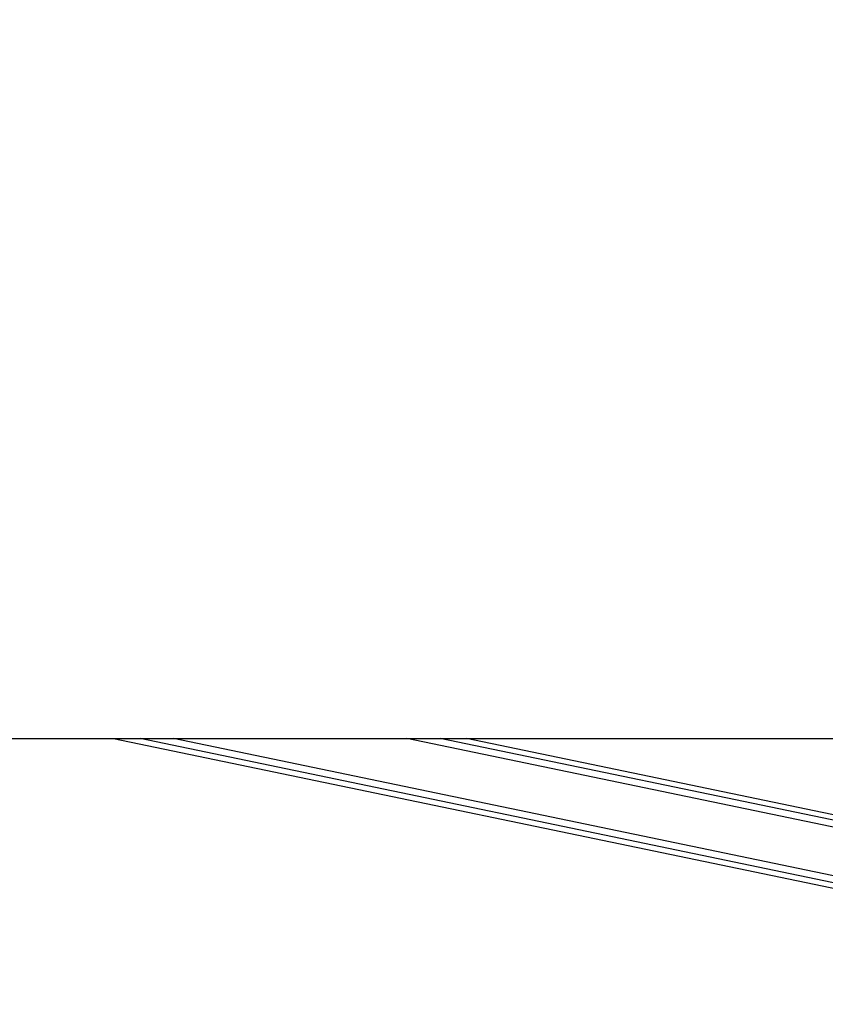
# Paper-space layout '2.5M DUO Wall Base Bracket' of a CAD drawing. Header units: millimetres. Extents: x 20 to 18989, y 40 to 14956.
# Tile 47 of 109: x 8446 to 9029, y 6419 to 7131. Entities that reach past the tile are written whole.
import ezdxf

# ---------------------------------------------------------------- set-up
doc = ezdxf.new("R2010")
doc.units = ezdxf.units.MM
doc.layers.add('COMPONENT_GEOMETRY', color=7, linetype='Continuous')
doc.styles.add('SLDTEXTSTYLE1', font='TXT', dxfattribs={"width": 0.75})
doc.dimstyles.new('SLDDIMSTYLE0', dxfattribs={"dimtxt": 150, "dimasz": 6.604, "dimexe": 0, "dimexo": 0.0625, "dimgap": 37.5, "dimtad": 0, "dimtih": 1, "dimtoh": 1, "dimdec": 0, "dimlfac": 0.5, "dimrnd": 1e-09, "dimzin": 12, "dimdsep": 46, "dimtxsty": 'SLDTEXTSTYLE1', "dimsah": 1, "dimcen": 0.09, "dimadec": 0, "dimazin": 3, "dimtfac": 1, "dimtdec": 0, "dimtofl": 0, "dimtmove": 0, "dimatfit": 3, "dimfxl": 1, "dimfrac": 2, "dimtolj": 1, "dimtzin": 12, "dimarcsym": 0})

# ---------------------------------------------------------------- blocks, each defined once
blk = doc.blocks.new('_D_24')
at = {"layer": 'COMPONENT_GEOMETRY', "color": 7, "ltscale": 2}
for p, q in [((10429.19, 6611), (10429.19, 4483.81)), ((10429.19, 2118.49), (10429.19, 4245.68)), ((7020.83, 2118.49), (10435.54, 2118.49))]:
    blk.add_line(p, q, dxfattribs=at)
for points in [[(10429.19, 6611), (10428.17, 6604.4), (10430.2, 6604.4)], [(10429.19, 2118.49), (10430.2, 2125.1), (10428.17, 2125.1)]]:
    blk.add_solid(points, dxfattribs=at)
at = {"layer": 'COMPONENT_GEOMETRY', "color": 7, "ltscale": 2, "insert": (10207.52, 4439.04), "char_height": 150, "attachment_point": 1, "style": 'SLDTEXTSTYLE1'}
blk.add_mtext('2246', dxfattribs=at)

psp = doc.layouts.new('2.5M DUO Wall Base Bracket')

# ---------------------------------------------------------------- linework, layer by layer
at = {"color": 7, "linetype": 'Continuous', "lineweight": 25, "ltscale": 2}
for p, q in [((6966.76, 6611), (9506.66, 6611)), ((8513.78, 6611), (9355.89, 6436.03)), ((9258.25, 6509.43), (8769.39, 6611))]:
    psp.add_line(p, q, dxfattribs=at)
at = {"color": 8, "linetype": 'Continuous', "lineweight": 25, "ltscale": 2}
for p, q in [((9356.68, 6439.86), (8533.04, 6611)), ((9357.68, 6444.69), (8557.26, 6611)), ((9288.53, 6494.14), (8726.11, 6611)), ((9271.61, 6502.68), (8750.3, 6611))]:
    psp.add_line(p, q, dxfattribs=at)
at = {"color": 7, "linetype": 'Continuous', "lineweight": 25, "ltscale": 2}
psp.add_open_spline([(9018.44, 7734.68), (9004.86, 7727.14), (8922.62, 7681.48), (8771.23, 7597.94), (8495.09, 7446.27), (8011.16, 7181.3), (7478.52, 6890.36), (7084.19, 6675.1), (6966.76, 6611)], degree=3, knots=[0, 0, 0, 0, 0.019985, 0.121052, 0.22212, 0.424256, 0.828547, 1, 1, 1, 1], dxfattribs=at)

# ---------------------------------------------------------------- dimensions: what is measured, and where the dimension line sits
at = {"layer": 'COMPONENT_GEOMETRY', "color": 7, "ltscale": 2}
dim = psp.add_linear_dim(base=(10429.19, 6611), p1=(7018.29, 2118.49), p2=(12075.31, 6611), angle=90, dimstyle='SLDDIMSTYLE0', dxfattribs=at)
dim.commit()
dim.dimension.update_dxf_attribs({"geometry": '_D_24', "text_midpoint": (10429.19, 4364.75), "dimtype": 160})

doc.saveas('drawing.dxf')
